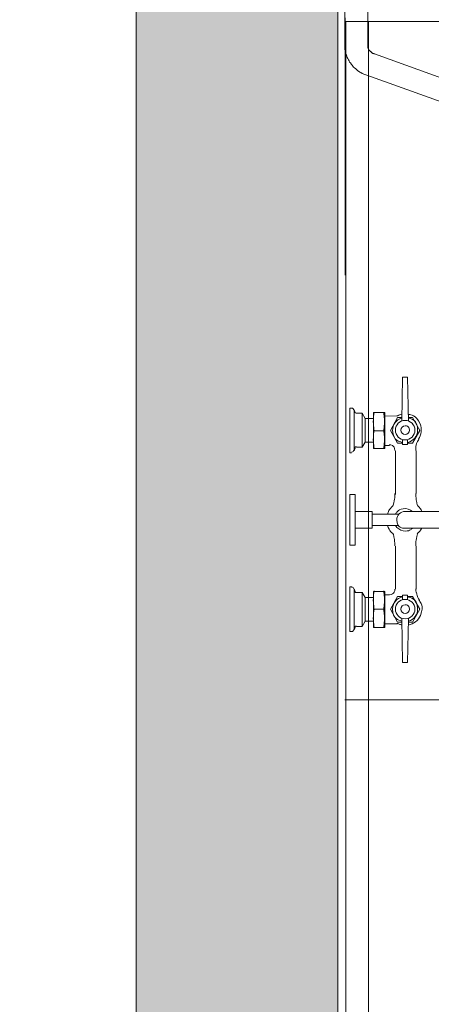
# Model space of a CAD drawing. Extents: x 3940905 to 4145695, y 925352 to 1109797.
# Tile 27 of 256: x 3945967 to 3946427, y 1099811 to 1100911. Entities that reach past the tile are written whole.
import ezdxf

# ---------------------------------------------------------------- set-up
doc = ezdxf.new("R2010")
doc.units = 0
doc.header["$LTSCALE"] = 750
doc.header["$MEASUREMENT"] = 0
for name, color, linetype, lineweight in [('CKD Equipments', 252, 'CONTINUOUS', 0), ('HATCH', 7, 'CONTINUOUS', 0), ('wall', 7, 'CONTINUOUS', 25)]:
    doc.layers.add(name, color=color, linetype=linetype, lineweight=lineweight)

msp = doc.modelspace()

# ---------------------------------------------------------------- hatches: boundary and pattern name
at = {"layer": 'HATCH'}
h = msp.add_hatch(color=8, dxfattribs=at)
h.dxf.hatch_style = 1
h.paths.add_polyline_path([(3958692, 1101902.6), (3946097, 1101902.6), (3946097, 1087857.6), (3945967, 1087857.6), (3945967, 1073894.6), (3946130, 1073894.6), (3946130, 1067370.5), (3946587, 1067370.5), (3946587, 1071944.6), (3946587, 1074057.6), (3946197, 1074057.6), (3946197, 1087627.6), (3946322, 1087627.6), (3946322, 1101672.6), (3958692, 1101672.6)])

# ---------------------------------------------------------------- linework, layer by layer
at = {"layer": 'CKD Equipments', "color": 252}
for p, q in [((3946330.1, 1101565.1), (3946330.1, 1100882.3)), ((3946355.6, 1100882.3), (3946355.6, 1101565.1)), ((3946330.1, 1100882.3), (3946330.1, 1100880.8)), ((3946355.6, 1100881.8), (3946355.6, 1100882.3)), ((3946355.6, 1100881.3), (3946355.6, 1100881.8)), ((3946330.1, 1100880.8), (3946330.1, 1100879.2)), ((3946330.1, 1100879.2), (3946330.1, 1100877.7)), ((3946330.1, 1100877.7), (3946330.6, 1100876.2)), ((3946330.6, 1100876.2), (3946331.1, 1100874.7)), ((3946331.1, 1100874.7), (3946331.1, 1100873.6)), ((3946331.1, 1100873.6), (3946331.7, 1100872.1)), ((3946331.7, 1100872.1), (3946332.2, 1100870.6)), ((3946332.2, 1100870.6), (3946332.7, 1100869.1)), ((3946355.6, 1100880.8), (3946355.6, 1100881.3)), ((3946355.6, 1100880.3), (3946355.6, 1100880.8)), ((3946356.1, 1100879.7), (3946355.6, 1100880.3)), ((3946356.1, 1100879.2), (3946356.1, 1100879.7)), ((3946356.1, 1100878.7), (3946356.1, 1100879.2)), ((3946356.6, 1100878.7), (3946356.1, 1100878.7)), ((3946356.6, 1100878.2), (3946356.6, 1100878.7)), ((3946356.6, 1100877.7), (3946356.6, 1100878.2)), ((3946357.1, 1100877.7), (3946356.6, 1100877.7)), ((3946357.1, 1100877.2), (3946357.1, 1100877.7)), ((3946357.6, 1100876.7), (3946357.1, 1100877.2)), ((3946358.1, 1100876.2), (3946357.6, 1100876.7)), ((3946358.6, 1100875.7), (3946358.1, 1100876.2)), ((3946359.1, 1100875.2), (3946358.6, 1100875.7)), ((3946359.6, 1100875.2), (3946359.1, 1100875.2)), ((3946359.6, 1100874.7), (3946359.6, 1100875.2)), ((3946360.1, 1100874.1), (3946359.6, 1100874.7)), ((3946360.7, 1100874.1), (3946360.1, 1100874.1)), ((3946361.2, 1100873.6), (3946360.7, 1100874.1)), ((3946361.7, 1100873.6), (3946361.2, 1100873.6)), ((3946362.2, 1100873.6), (3946361.7, 1100873.6)), ((3946362.7, 1100873.1), (3946362.2, 1100873.6)), ((3946363.2, 1100873.1), (3946362.7, 1100873.1)), ((3946446.6, 1100843.1), (3946363.2, 1100873.1)), ((3946332.7, 1100869.1), (3946333.2, 1100868)), ((3946333.2, 1100868), (3946334.2, 1100866.5)), ((3946334.2, 1100866.5), (3946334.7, 1100865.5)), ((3946334.7, 1100865.5), (3946335.2, 1100864)), ((3946335.2, 1100864), (3946336.2, 1100863)), ((3946336.2, 1100863), (3946337.3, 1100861.4)), ((3946337.3, 1100861.4), (3946338.3, 1100860.4)), ((3946338.3, 1100860.4), (3946338.8, 1100859.4)), ((3946338.8, 1100859.4), (3946339.8, 1100858.4)), ((3946339.8, 1100858.4), (3946340.8, 1100857.4)), ((3946340.8, 1100857.4), (3946342.3, 1100856.3)), ((3946342.3, 1100856.3), (3946343.4, 1100855.3)), ((3946343.4, 1100855.3), (3946344.4, 1100854.3)), ((3946344.4, 1100854.3), (3946345.4, 1100853.8)), ((3946345.4, 1100853.8), (3946346.9, 1100852.8)), ((3946346.9, 1100852.8), (3946347.9, 1100852.3)), ((3946347.9, 1100852.3), (3946349.5, 1100851.2)), ((3946349.5, 1100851.2), (3946350.5, 1100850.7)), ((3946350.5, 1100850.7), (3946352, 1100850.2)), ((3946352, 1100850.2), (3946353.5, 1100849.7)), ((3946353.5, 1100849.7), (3946354.6, 1100849.2)), ((3946354.6, 1100849.2), (3946438.5, 1100819.2))]:
    msp.add_line(p, q, dxfattribs=at)
at = {"layer": 'CKD Equipments', "color": 1, "true_color": 0xff0000}
for p, q in [((3946330.4, 1100913.3), (3946330.4, 1100625.8)), ((3946330.1, 1100151.1), (3946617.6, 1100151.1))]:
    msp.add_line(p, q, dxfattribs=at)
at = {"layer": 'CKD Equipments', "color": 252, "true_color": 0x989898}
for p, q in [((3947071.5, 1100909.3), (3946331.1, 1100909.3)), ((3946331.1, 1100909.3), (3946331.1, 1099702.9)), ((3946356.3, 1099702.9), (3946356.3, 1100909.3))]:
    msp.add_line(p, q, dxfattribs=at)
at = {"layer": 'CKD Equipments', "color": 5}
for p, q in [((3946394.5, 1100511.9), (3946393.5, 1100462.5)), ((3946394.5, 1100511.9), (3946400.1, 1100511.9)), ((3946400.1, 1100511.9), (3946401.1, 1100462.5)), ((3946337.5, 1100477.3), (3946335.5, 1100477.3)), ((3946335.5, 1100427.4), (3946335.5, 1100477.3)), ((3946340.6, 1100475.2), (3946340.6, 1100429.4)), ((3946341.6, 1100472.2), (3946340.6, 1100475.2)), ((3946349.2, 1100471.7), (3946343.1, 1100471.7)), ((3946349.2, 1100471.7), (3946352.8, 1100465.6)), ((3946349.2, 1100433.5), (3946349.2, 1100471.7)), ((3946352.8, 1100439.1), (3946352.8, 1100465.6)), ((3946361.9, 1100465.6), (3946352.8, 1100465.6)), ((3946374.7, 1100472.2), (3946361.9, 1100472.2)), ((3946361.9, 1100472.2), (3946361.9, 1100451.8)), ((3946374.7, 1100432), (3946374.7, 1100472.2)), ((3946374.7, 1100468.1), (3946388.4, 1100468.6)), ((3946380.8, 1100452.3), (3946388.9, 1100466.6)), ((3946388.9, 1100466.6), (3946394, 1100466.6)), ((3946401.1, 1100466.6), (3946405.7, 1100466.6)), ((3946405.7, 1100466.6), (3946413.8, 1100452.3)), ((3946388.9, 1100438.1), (3946380.8, 1100452.3)), ((3946413.8, 1100452.3), (3946405.7, 1100438.1)), ((3946361.9, 1100451.8), (3946361.9, 1100432)), ((3946373.6, 1100451.8), (3946362.9, 1100451.8)), ((3946394.5, 1100441.7), (3946394.5, 1100436.6)), ((3946400.1, 1100441.7), (3946400.1, 1100436.6)), ((3946341.6, 1100432.5), (3946340.6, 1100429.4)), ((3946349.2, 1100433.5), (3946343.1, 1100433.5)), ((3946349.2, 1100433.5), (3946352.8, 1100439.1)), ((3946361.9, 1100439.1), (3946352.8, 1100439.1)), ((3946374.7, 1100432), (3946361.9, 1100432)), ((3946374.7, 1100435.6), (3946379.7, 1100435.6)), ((3946394.5, 1100438.1), (3946388.9, 1100438.1)), ((3946400.1, 1100436.6), (3946394.5, 1100436.6)), ((3946405.7, 1100438.1), (3946400.1, 1100438.1)), ((3946337.5, 1100427.4), (3946335.5, 1100427.4)), ((3946386.4, 1100381.6), (3946386.4, 1100429.4)), ((3946409.8, 1100381.6), (3946409.8, 1100429.4)), ((3946409.8, 1100381.6), (3946409.8, 1100429.4)), ((3946386.4, 1100407.6), (3946386.4, 1100380.6)), ((3946335.5, 1100380.6), (3946335.5, 1100324.1)), ((3946335.5, 1100380.6), (3946341.6, 1100380.6)), ((3946341.6, 1100380.6), (3946341.6, 1100352.1)), ((3946360.4, 1100361.8), (3946341.6, 1100361.8)), ((3946360.4, 1100343), (3946360.4, 1100361.8)), ((3946390.4, 1100358.7), (3946360.4, 1100358.7)), ((3946900.5, 1100361.8), (3946397.3, 1100361.8)), ((3946341.6, 1100352.1), (3946341.6, 1100324.1)), ((3946360.4, 1100343), (3946341.6, 1100343)), ((3946390.4, 1100346), (3946360.4, 1100346)), ((3946900.5, 1100342.9), (3946397.3, 1100342.9)), ((3946335.5, 1100324.1), (3946341.6, 1100324.1)), ((3946386.4, 1100274.8), (3946386.4, 1100323.1)), ((3946386.4, 1100297.2), (3946386.4, 1100323.1)), ((3946409.8, 1100297.2), (3946409.8, 1100323.1)), ((3946409.8, 1100274.8), (3946409.8, 1100323.1)), ((3946337.5, 1100277.3), (3946335.5, 1100277.3)), ((3946335.5, 1100277.3), (3946335.5, 1100227.4)), ((3946340.6, 1100229.5), (3946340.6, 1100275.3)), ((3946341.6, 1100272.2), (3946340.6, 1100275.3)), ((3946349.2, 1100271.2), (3946343.1, 1100271.2)), ((3946349.2, 1100271.2), (3946352.8, 1100265.6)), ((3946349.2, 1100233), (3946349.2, 1100271.2)), ((3946352.8, 1100265.6), (3946352.8, 1100239.2)), ((3946361.9, 1100265.6), (3946352.8, 1100265.6)), ((3946374.7, 1100272.2), (3946361.9, 1100272.2)), ((3946361.9, 1100252.4), (3946361.9, 1100272.2)), ((3946374.7, 1100272.2), (3946374.7, 1100232)), ((3946374.7, 1100268.7), (3946379.7, 1100268.7)), ((3946388.9, 1100266.6), (3946380.8, 1100252.4)), ((3946394.5, 1100266.6), (3946388.9, 1100266.6)), ((3946394.5, 1100263.1), (3946394.5, 1100268.2)), ((3946400.1, 1100268.2), (3946394.5, 1100268.2)), ((3946400.1, 1100263.1), (3946400.1, 1100268.2)), ((3946405.7, 1100266.6), (3946400.1, 1100266.6)), ((3946413.8, 1100252.4), (3946405.7, 1100266.6)), ((3946361.9, 1100232), (3946361.9, 1100252.4)), ((3946373.6, 1100252.4), (3946362.9, 1100252.4)), ((3946380.8, 1100252.4), (3946388.9, 1100238.1)), ((3946405.7, 1100238.1), (3946413.8, 1100252.4)), ((3946349.2, 1100233), (3946343.1, 1100233)), ((3946349.2, 1100233), (3946352.8, 1100239.2)), ((3946361.9, 1100239.2), (3946352.8, 1100239.2)), ((3946374.7, 1100236.1), (3946388.4, 1100236.1)), ((3946388.9, 1100238.1), (3946394, 1100238.1)), ((3946394.5, 1100192.9), (3946393.5, 1100242.2)), ((3946400.1, 1100192.9), (3946401.1, 1100242.2)), ((3946401.1, 1100238.1), (3946405.7, 1100238.1)), ((3946337.5, 1100227.4), (3946335.5, 1100227.4)), ((3946341.6, 1100232), (3946340.6, 1100229.5)), ((3946374.7, 1100232), (3946361.9, 1100232)), ((3946394.5, 1100192.9), (3946400.1, 1100192.9))]:
    msp.add_line(p, q, dxfattribs=at)
for centre in [(3946397.3, 1100452.6), (3946397.3, 1100252.6)]:
    msp.add_circle(centre, 10.9, dxfattribs=at)
for points in [[(3946340, 1100475.2), (3946339.6, 1100476.4), (3946338.5, 1100477.3), (3946337.3, 1100477.3), (3946337.3, 1100477.3), (3946337.3, 1100477.3), (3946337.3, 1100477.3)], [(3946341.2, 1100472.8), (3946341.5, 1100472.1), (3946342.1, 1100471.7), (3946342.9, 1100471.7), (3946342.9, 1100471.7), (3946342.9, 1100471.7), (3946342.9, 1100471.7)], [(3946362.7, 1100472.3), (3946361.7, 1100465.7), (3946361.7, 1100458.9), (3946362.7, 1100452.2), (3946362.7, 1100452.2), (3946362.7, 1100452.2), (3946362.7, 1100452.2)], [(3946373.4, 1100452.2), (3946374.4, 1100458.9), (3946374.4, 1100465.7), (3946373.4, 1100472.3), (3946373.4, 1100472.3), (3946373.4, 1100472.3), (3946373.4, 1100472.3)], [(3946393.6, 1100466.1), (3946387.4, 1100464.4), (3946383.1, 1100458.7), (3946383.3, 1100452.2)], [(3946388.2, 1100468.6), (3946388.6, 1100468.6), (3946389.1, 1100468.7), (3946389.5, 1100468.9), (3946389.5, 1100468.9), (3946389.5, 1100468.9), (3946389.5, 1100468.9)], [(3946393.7, 1100470.3), (3946392.3, 1100470), (3946391, 1100469.6), (3946389.8, 1100469), (3946389.8, 1100469), (3946389.8, 1100469), (3946389.8, 1100469)], [(3946414, 1100459.5), (3946411.6, 1100465.2), (3946406.6, 1100469.3), (3946400.5, 1100470.4), (3946400.5, 1100470.4), (3946400.5, 1100470.4), (3946400.5, 1100470.4)], [(3946411.3, 1100452.2), (3946411.5, 1100458.7), (3946407.2, 1100464.4), (3946401, 1100466.1), (3946401, 1100466.1), (3946401, 1100466.1), (3946401, 1100466.1)], [(3946362.7, 1100452.5), (3946361.7, 1100445.8), (3946361.7, 1100439), (3946362.7, 1100432.4), (3946362.7, 1100432.4), (3946362.7, 1100432.4), (3946362.7, 1100432.4)], [(3946373.4, 1100432.4), (3946374.4, 1100439), (3946374.4, 1100445.8), (3946373.4, 1100452.5), (3946373.4, 1100452.5), (3946373.4, 1100452.5), (3946373.4, 1100452.5)], [(3946412.2, 1100442.4), (3946415.7, 1100447.4), (3946416.3, 1100453.9), (3946414, 1100459.5)], [(3946383.3, 1100452.2), (3946383.5, 1100445.7), (3946388.1, 1100440.2), (3946394.4, 1100438.9), (3946394.4, 1100438.9), (3946394.4, 1100438.9), (3946394.4, 1100438.9)], [(3946400.2, 1100438.9), (3946406.5, 1100440.2), (3946411.1, 1100445.7), (3946411.3, 1100452.2)], [(3946412.5, 1100442.3), (3946410, 1100438.6), (3946408.9, 1100434.1), (3946409.4, 1100429.7), (3946409.4, 1100429.7), (3946409.4, 1100429.7), (3946409.4, 1100429.7)], [(3946342.9, 1100434), (3946342.1, 1100434), (3946341.5, 1100433.6), (3946341.2, 1100432.9), (3946341.2, 1100432.9), (3946341.2, 1100432.9), (3946341.2, 1100432.9)], [(3946385.8, 1100429.7), (3946385.8, 1100433.2), (3946383, 1100436.1), (3946379.5, 1100436.1), (3946379.5, 1100436.1), (3946379.5, 1100436.1), (3946379.5, 1100436.1)], [(3946385.8, 1100429.7), (3946385.8, 1100433.2), (3946383, 1100436.1), (3946379.5, 1100436.1), (3946379.5, 1100436.1), (3946379.5, 1100436.1), (3946379.5, 1100436.1)], [(3946337.3, 1100427.9), (3946338.5, 1100427.9), (3946339.6, 1100428.8), (3946340, 1100430), (3946340, 1100430), (3946340, 1100430), (3946340, 1100430)], [(3946384, 1100368.6), (3946385.2, 1100372.9), (3946385.8, 1100377.4), (3946385.8, 1100381.9), (3946385.8, 1100381.9), (3946385.8, 1100381.9), (3946385.8, 1100381.9)], [(3946409.3, 1100381.9), (3946409.3, 1100377.3), (3946409.9, 1100372.8), (3946411.1, 1100368.4), (3946411.1, 1100368.4), (3946411.1, 1100368.4), (3946411.1, 1100368.4)], [(3946384.1, 1100368.2), (3946381.1, 1100365.7), (3946378.9, 1100362.4), (3946377.7, 1100358.7), (3946377.7, 1100358.7), (3946377.7, 1100358.7), (3946377.7, 1100358.7)], [(3946384, 1100368.4), (3946384, 1100368.3), (3946383.9, 1100368.3), (3946383.9, 1100368.2), (3946383.9, 1100368.2), (3946383.9, 1100368.2), (3946383.9, 1100368.2)], [(3946395.3, 1100364.7), (3946391.6, 1100364.1), (3946388.4, 1100361.8), (3946386.5, 1100358.6), (3946386.5, 1100358.6), (3946386.5, 1100358.6), (3946386.5, 1100358.6)], [(3946405.5, 1100361.7), (3946402.7, 1100364.2), (3946399, 1100365.3), (3946395.3, 1100364.7)], [(3946416.1, 1100361.8), (3946414.9, 1100364.2), (3946413.1, 1100366.4), (3946411, 1100368.2), (3946411, 1100368.2), (3946411, 1100368.2), (3946411, 1100368.2)], [(3946377.6, 1100346.2), (3946378.8, 1100342.4), (3946381.1, 1100339), (3946384.1, 1100336.5), (3946384.1, 1100336.5), (3946384.1, 1100336.5), (3946384.1, 1100336.5)], [(3946386.5, 1100346.1), (3946388.4, 1100342.9), (3946391.6, 1100340.7), (3946395.3, 1100340.1)], [(3946395.3, 1100340.1), (3946399, 1100339.5), (3946402.7, 1100340.5), (3946405.5, 1100343), (3946405.5, 1100343), (3946405.5, 1100343), (3946405.5, 1100343)], [(3946410.9, 1100337), (3946413.1, 1100338.8), (3946414.8, 1100340.9), (3946416.1, 1100343.4), (3946416.1, 1100343.4), (3946416.1, 1100343.4), (3946416.1, 1100343.4)], [(3946385.8, 1100323.4), (3946385.8, 1100327.9), (3946385.2, 1100332.3), (3946384, 1100336.6), (3946384, 1100336.6), (3946384, 1100336.6), (3946384, 1100336.6)], [(3946384, 1100336.3), (3946384, 1100336.3), (3946384, 1100336.3), (3946384, 1100336.3), (3946384, 1100336.3), (3946384, 1100336.3), (3946384, 1100336.3)], [(3946411.1, 1100336.7), (3946409.9, 1100332.3), (3946409.3, 1100327.9), (3946409.3, 1100323.4), (3946409.3, 1100323.4), (3946409.3, 1100323.4), (3946409.3, 1100323.4)], [(3946340, 1100275.2), (3946339.6, 1100276.5), (3946338.5, 1100277.3), (3946337.3, 1100277.3), (3946337.3, 1100277.3), (3946337.3, 1100277.3), (3946337.3, 1100277.3)], [(3946341.2, 1100272.3), (3946341.5, 1100271.6), (3946342.1, 1100271.2), (3946342.9, 1100271.2), (3946342.9, 1100271.2), (3946342.9, 1100271.2), (3946342.9, 1100271.2)], [(3946362.7, 1100272.9), (3946361.7, 1100266.2), (3946361.7, 1100259.4), (3946362.7, 1100252.7), (3946362.7, 1100252.7), (3946362.7, 1100252.7), (3946362.7, 1100252.7)], [(3946373.4, 1100252.7), (3946374.4, 1100259.4), (3946374.4, 1100266.2), (3946373.4, 1100272.9), (3946373.4, 1100272.9), (3946373.4, 1100272.9), (3946373.4, 1100272.9)], [(3946379.5, 1100268.7), (3946383, 1100268.7), (3946385.8, 1100271.5), (3946385.8, 1100275), (3946385.8, 1100275), (3946385.8, 1100275), (3946385.8, 1100275)], [(3946394.4, 1100266.3), (3946388.1, 1100265), (3946383.5, 1100259.5), (3946383.3, 1100253)], [(3946411.3, 1100253), (3946411.1, 1100259.5), (3946406.5, 1100265), (3946400.2, 1100266.3), (3946400.2, 1100266.3), (3946400.2, 1100266.3), (3946400.2, 1100266.3)], [(3946409.3, 1100275.1), (3946409.3, 1100273.7), (3946409.4, 1100272.4), (3946409.6, 1100271.1), (3946409.6, 1100271.1), (3946409.6, 1100271.1), (3946409.6, 1100271.1)], [(3946409.9, 1100271.1), (3946410.3, 1100268.2), (3946411.4, 1100265.4), (3946413.1, 1100262.9), (3946413.1, 1100262.9), (3946413.1, 1100262.9), (3946413.1, 1100262.9)], [(3946414.4, 1100245.5), (3946416.9, 1100251.3), (3946416.2, 1100257.8), (3946412.7, 1100262.9), (3946412.7, 1100262.9), (3946412.7, 1100262.9), (3946412.7, 1100262.9)], [(3946362.7, 1100252.5), (3946361.7, 1100245.9), (3946361.7, 1100239.1), (3946362.7, 1100232.4), (3946362.7, 1100232.4), (3946362.7, 1100232.4), (3946362.7, 1100232.4)], [(3946373.4, 1100232.4), (3946374.4, 1100239.1), (3946374.4, 1100245.9), (3946373.4, 1100252.5), (3946373.4, 1100252.5), (3946373.4, 1100252.5), (3946373.4, 1100252.5)], [(3946383.3, 1100253), (3946383.1, 1100246.6), (3946387.4, 1100240.8), (3946393.6, 1100239.1), (3946393.6, 1100239.1), (3946393.6, 1100239.1), (3946393.6, 1100239.1)], [(3946400.7, 1100234.8), (3946406.8, 1100235.8), (3946412, 1100239.8), (3946414.4, 1100245.5)], [(3946401, 1100239.1), (3946407.2, 1100240.8), (3946411.5, 1100246.6), (3946411.3, 1100253)], [(3946342.9, 1100233.6), (3946342.1, 1100233.6), (3946341.5, 1100233.1), (3946341.2, 1100232.5), (3946341.2, 1100232.5), (3946341.2, 1100232.5), (3946341.2, 1100232.5)], [(3946389.5, 1100236.3), (3946389.1, 1100236.5), (3946388.6, 1100236.6), (3946388.2, 1100236.6), (3946388.2, 1100236.6), (3946388.2, 1100236.6), (3946388.2, 1100236.6)], [(3946389.8, 1100236.2), (3946391, 1100235.6), (3946392.3, 1100235.2), (3946393.7, 1100234.9), (3946393.7, 1100234.9), (3946393.7, 1100234.9), (3946393.7, 1100234.9)], [(3946337.3, 1100227.4), (3946338.5, 1100227.4), (3946339.6, 1100228.3), (3946340, 1100229.5), (3946340, 1100229.5), (3946340, 1100229.5), (3946340, 1100229.5)]]:
    msp.add_open_spline(points, degree=3, dxfattribs=at)
for points, knots in [([(3946397.3, 1100457.4), (3946394.6, 1100457.4), (3946392.5, 1100455.3), (3946392.5, 1100452.6), (3946392.5, 1100449.9), (3946394.6, 1100447.8), (3946397.3, 1100447.8), (3946400, 1100447.8), (3946402.1, 1100449.9), (3946402.1, 1100452.6), (3946402.1, 1100455.3), (3946400, 1100457.4), (3946397.3, 1100457.4), (3946397.3, 1100457.4), (3946397.3, 1100457.4), (3946397.3, 1100457.4)], [0, 0, 0, 0, 1, 1, 1, 2, 2, 2, 3, 3, 3, 3.25, 3.5, 3.75, 4, 4, 4, 4]), ([(3946397.3, 1100361.8), (3946392.1, 1100361.8), (3946387.9, 1100357.6), (3946387.9, 1100352.4), (3946387.9, 1100347.2), (3946392.1, 1100343), (3946397.3, 1100343), (3946397.3, 1100343), (3946397.3, 1100343), (3946397.3, 1100343)], [0, 0, 0, 0, 1, 1, 1, 1.25, 1.5, 1.75, 2, 2, 2, 2]), ([(3946397.3, 1100257.5), (3946394.6, 1100257.5), (3946392.5, 1100255.3), (3946392.5, 1100252.6), (3946392.5, 1100250), (3946394.6, 1100247.8), (3946397.3, 1100247.8), (3946400, 1100247.8), (3946402.1, 1100250), (3946402.1, 1100252.6), (3946402.1, 1100255.3), (3946400, 1100257.5), (3946397.3, 1100257.5), (3946397.3, 1100257.5), (3946397.3, 1100257.5), (3946397.3, 1100257.5)], [0, 0, 0, 0, 1, 1, 1, 2, 2, 2, 3, 3, 3, 3.25, 3.5, 3.75, 4, 4, 4, 4])]:
    msp.add_open_spline(points, degree=3, knots=knots, dxfattribs=at)
at = {"layer": 'wall', "lineweight": 0, "ltscale": 2}
msp.add_lwpolyline([(3958692, 1101902.6), (3946097, 1101902.6), (3946097, 1087857.6), (3945967, 1087857.6), (3945967, 1073894.6), (3946130, 1073894.6), (3946130, 1067370.5), (3946587, 1067370.5), (3946587, 1074057.6), (3946197, 1074057.6), (3946197, 1087627.6), (3946322, 1087627.6), (3946322, 1101672.6), (3958692, 1101672.6)], close=True, dxfattribs=at)

doc.saveas('drawing.dxf')
